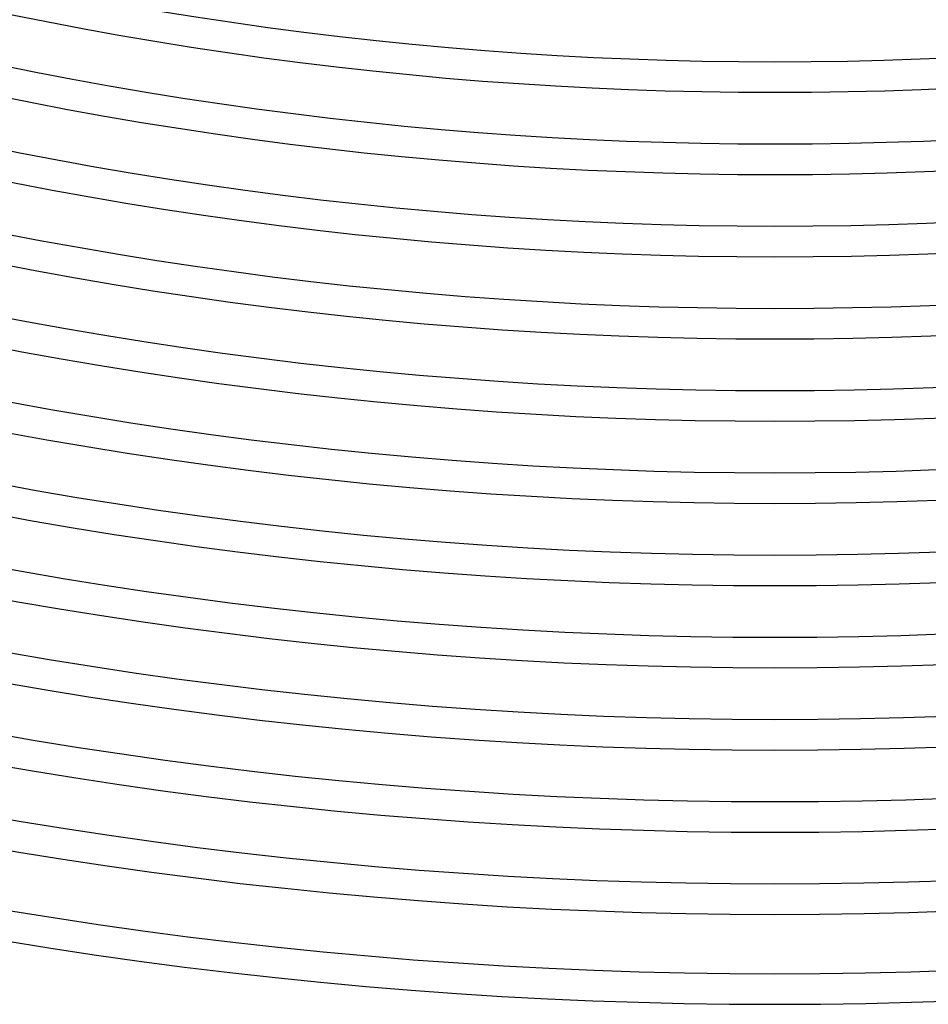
# Model space of a CAD drawing. Header units: millimetres. Extents: x -660 to 660, y -630 to 630.
# Tile 40 of 125: x -99 to 20, y -615 to -486. Entities that reach past the tile are written whole.
import ezdxf

# ---------------------------------------------------------------- set-up
doc = ezdxf.new("R2010")
doc.units = ezdxf.units.MM
doc.layers.add('THICK', color=7, linetype='Continuous')

msp = doc.modelspace()

# ---------------------------------------------------------------- linework, layer by layer
at = {"layer": 'THICK'}
for radius, start, end in [(491.75, 252.2249, 287.7751), (495.75, 252.2312, 287.7689), (502.5, 252.2167, 287.7833), (506.5, 252.2262, 287.7737), (513.25, 252.2082, 287.7917), (517.25, 252.2215, 287.7784), (524, 252.1995, 287.8006), (528, 252.217, 287.783), (534.75, 252.1903, 287.8097), (538.75, 252.2127, 287.7873), (545.5, 252.1808, 287.8192), (549.5, 252.2085, 287.7914), (556.25, 252.1709, 287.8291), (560.25, 252.2045, 287.7955), (567, 252.1604, 287.8396), (571, 252.2007, 287.7993), (577.75, 252.1494, 287.85058), (581.75, 252.19696, 287.80302), (588.5, 252.13766, 287.86232), (592.5, 252.19341, 287.80657), (599.25, 252.125, 287.87498), (603.25, 252.18997, 287.81007), (611, 252.17404, 287.826), (615, 252.18607, 287.81391)]:
    msp.add_arc((0, 0), radius, start, end, dxfattribs=at)

doc.saveas('drawing.dxf')
